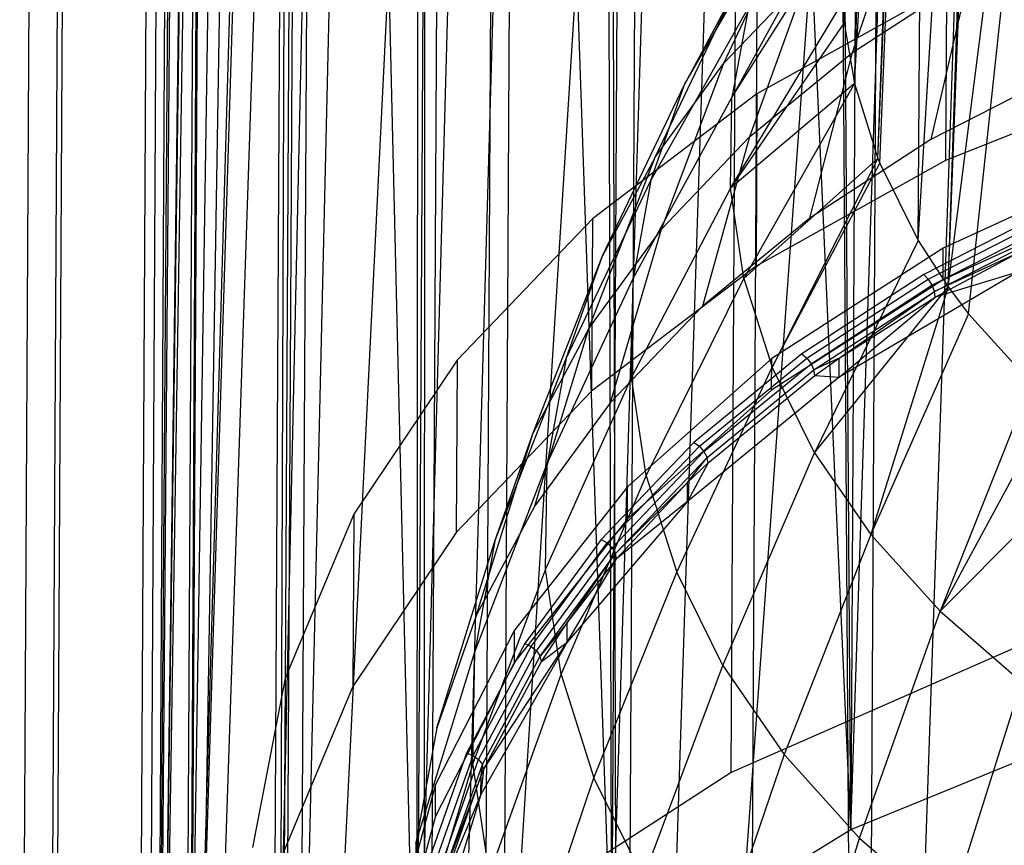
# Model space of a CAD drawing. Extents: x -3.54 to 3.54, y 0.19 to 5.65.
# Tile 4 of 62: x -2.92 to -2.49, y 1.16 to 1.52. Entities that reach past the tile are written whole.
import ezdxf

# ---------------------------------------------------------------- set-up
doc = ezdxf.new("R2010")
doc.units = 0
doc.header["$MEASUREMENT"] = 0
doc.layers.get('0').update_dxf_attribs({"color": 13, "linetype": 'CONTINUOUS'})

# ---------------------------------------------------------------- blocks, each defined once
blk = doc.blocks.new('EASY_RIGHT_PM_STL')
at = {"color": 0}
for p, q in [((-2.61287, 1.18745, 3.34732), (-2.60015, 3.55376, 5.71358)), ((-2.61287, 1.18745, 3.34732), (-2.60015, 3.55376, 5.71358)), ((-2.71988, 1.11824, 3.41711), (-2.70715, 3.48454, 5.78338)), ((-2.71988, 1.11824, 3.41711), (-2.70715, 3.48454, 5.78338)), ((-2.807, 1.03624, 3.49957), (-2.79428, 3.40254, 5.86584)), ((-2.807, 1.03624, 3.49957), (-2.79428, 3.40254, 5.86584)), ((-2.87127, 0.94427, 3.59189), (-2.85855, 3.31057, 5.95816)), ((-2.87127, 0.94427, 3.59189), (-2.85855, 3.31057, 5.95816)), ((-2.9105, 0.84544, 3.69093), (-2.89778, 3.21175, 6.0572)), ((-2.9105, 0.84544, 3.69093), (-2.89778, 3.21175, 6.0572)), ((-2.92336, 0.74314, 3.79331), (-2.91064, 3.10944, 6.15958)), ((-2.92336, 0.74314, 3.79331), (-2.91064, 3.10944, 6.15958)), ((-2.9094, 0.64083, 3.89554), (-2.89668, 3.00713, 6.26181)), ((-2.9094, 0.64083, 3.89554), (-2.89668, 3.00713, 6.26181)), ((-2.86911, 0.54201, 3.99415), (-2.85639, 2.90831, 6.36042)), ((-2.86911, 0.54201, 3.99415), (-2.85639, 2.90831, 6.36042)), ((-2.80385, 0.45003, 4.08578), (-2.79112, 2.81633, 6.45204)), ((-2.80385, 0.45003, 4.08578), (-2.79112, 2.81633, 6.45204)), ((-2.71584, 0.36804, 4.1673), (-2.70312, 2.73434, 6.53356)), ((-2.71584, 0.36804, 4.1673), (-2.70312, 2.73434, 6.53356)), ((-2.60809, 0.29882, 4.23594), (-2.59537, 2.66512, 6.60221)), ((-2.60809, 0.29882, 4.23594), (-2.59537, 2.66512, 6.60221)), ((-2.5607, 1.16266, 3.37183), (-2.51429, 2.56816, 4.74039)), ((-2.5607, 1.16266, 3.37183), (-2.51429, 2.56816, 4.74039)), ((-2.55324, 2.5498, 4.75895), (-2.5607, 1.16266, 3.37183)), ((-2.55324, 2.5498, 4.75895), (-2.5607, 1.16266, 3.37183)), ((-2.5607, 1.16266, 3.37183), (-2.56964, 2.54127, 4.76757)), ((-2.5607, 1.16266, 3.37183), (-2.56964, 2.54127, 4.76757)), ((-2.665, 1.09854, 3.43651), (-2.62124, 2.51088, 4.79824)), ((-2.665, 1.09854, 3.43651), (-2.62124, 2.51088, 4.79824)), ((-2.5607, 1.16266, 3.37183), (-2.62124, 2.51088, 4.79824)), ((-2.5607, 1.16266, 3.37183), (-2.62124, 2.51088, 4.79824)), ((-2.65754, 2.48568, 4.82364), (-2.665, 1.09854, 3.43651)), ((-2.65754, 2.48568, 4.82364), (-2.665, 1.09854, 3.43651)), ((-2.665, 1.09854, 3.43651), (-2.66862, 2.47725, 4.83213)), ((-2.665, 1.09854, 3.43651), (-2.66862, 2.47725, 4.83213)), ((-2.75018, 1.02158, 3.51393), (-2.71141, 2.44065, 4.86896)), ((-2.75018, 1.02158, 3.51393), (-2.71141, 2.44065, 4.86896)), ((-2.665, 1.09854, 3.43651), (-2.71141, 2.44065, 4.86896)), ((-2.665, 1.09854, 3.43651), (-2.71141, 2.44065, 4.86896)), ((-2.74272, 2.40872, 4.90106), (-2.75018, 1.02158, 3.51393)), ((-2.74272, 2.40872, 4.90106), (-2.75018, 1.02158, 3.51393)), ((-2.74921, 2.4014, 4.90841), (-2.75018, 1.02158, 3.51393)), ((-2.74921, 2.4014, 4.90841), (-2.75018, 1.02158, 3.51393)), ((-2.78173, 2.35984, 4.95014), (-2.81316, 0.93455, 3.6013)), ((-2.78173, 2.35984, 4.95014), (-2.81316, 0.93455, 3.6013)), ((-2.78173, 2.35984, 4.95014), (-2.75018, 1.02158, 3.51393)), ((-2.78173, 2.35984, 4.95014), (-2.75018, 1.02158, 3.51393)), ((-2.80571, 2.32169, 4.98842), (-2.85167, 0.8406, 3.69545)), ((-2.80571, 2.32169, 4.98842), (-2.85167, 0.8406, 3.69545)), ((-2.80571, 2.32169, 4.98842), (-2.81316, 0.93455, 3.6013)), ((-2.80571, 2.32169, 4.98842), (-2.81316, 0.93455, 3.6013)), ((-2.80867, 2.31633, 4.99381), (-2.85167, 0.8406, 3.69545)), ((-2.80867, 2.31633, 4.99381), (-2.85167, 0.8406, 3.69545)), ((-2.8298, 2.27122, 5.03903), (-2.85167, 0.8406, 3.69545)), ((-2.8298, 2.27122, 5.03903), (-2.85167, 0.8406, 3.69545)), ((-2.84421, 2.22775, 5.08258), (-2.86431, 0.74314, 3.79299)), ((-2.84421, 2.22775, 5.08258), (-2.86431, 0.74314, 3.79299)), ((-2.84421, 2.22775, 5.08258), (-2.85167, 0.8406, 3.69545)), ((-2.84421, 2.22775, 5.08258), (-2.85167, 0.8406, 3.69545)), ((-2.84496, 2.22492, 5.08542), (-2.86431, 0.74314, 3.79299)), ((-2.84496, 2.22492, 5.08542), (-2.86431, 0.74314, 3.79299)), ((-2.86431, 0.74314, 3.79299), (-2.854, 2.1778, 5.13258)), ((-2.86431, 0.74314, 3.79299), (-2.854, 2.1778, 5.13258)), ((-2.85685, 2.13028, 5.18012), (-2.86431, 0.74314, 3.79299)), ((-2.85685, 2.13028, 5.18012), (-2.86431, 0.74314, 3.79299)), ((-2.85349, 2.08276, 5.22762), (-2.86431, 0.74314, 3.79299)), ((-2.85349, 2.08276, 5.22762), (-2.86431, 0.74314, 3.79299)), ((-2.56353, 1.51455, 4.60678), (-2.54106, 2.04449, 5.13461)), ((-2.56353, 1.51455, 4.60678), (-2.54106, 2.04449, 5.13461)), ((-2.55904, 1.48802, 4.6333), (-2.54106, 2.04449, 5.13461)), ((-2.55904, 1.48802, 4.6333), (-2.54106, 2.04449, 5.13461)), ((-2.86431, 0.74314, 3.79299), (-2.84394, 2.03565, 5.27468)), ((-2.86431, 0.74314, 3.79299), (-2.84394, 2.03565, 5.27468)), ((-2.85062, 0.64567, 3.89039), (-2.84394, 2.03565, 5.27468)), ((-2.85062, 0.64567, 3.89039), (-2.84394, 2.03565, 5.27468)), ((-2.84316, 2.03281, 5.27751), (-2.85062, 0.64567, 3.89039)), ((-2.84316, 2.03281, 5.27751), (-2.85062, 0.64567, 3.89039)), ((-2.55904, 1.48802, 4.6333), (-2.52908, 1.99339, 5.18565)), ((-2.55904, 1.48802, 4.6333), (-2.52908, 1.99339, 5.18565)), ((-2.54885, 1.45539, 4.66587), (-2.52908, 1.99339, 5.18565)), ((-2.54885, 1.45539, 4.66587), (-2.52908, 1.99339, 5.18565)), ((-2.85062, 0.64567, 3.89039), (-2.82829, 1.98934, 5.32091)), ((-2.85062, 0.64567, 3.89039), (-2.82829, 1.98934, 5.32091)), ((-2.54885, 1.45539, 4.66587), (-2.52704, 1.98802, 5.19101)), ((-2.54885, 1.45539, 4.66587), (-2.52704, 1.98802, 5.19101)), ((-2.54799, 1.45324, 4.66801), (-2.52704, 1.98802, 5.19101)), ((-2.54799, 1.45324, 4.66801), (-2.52704, 1.98802, 5.19101)), ((-2.53132, 1.4196, 4.70157), (-2.52704, 1.98802, 5.19101)), ((-2.53132, 1.4196, 4.70157), (-2.52704, 1.98802, 5.19101)), ((-2.85062, 0.64567, 3.89039), (-2.80667, 1.94423, 5.36589)), ((-2.85062, 0.64567, 3.89039), (-2.80667, 1.94423, 5.36589)), ((-2.81111, 0.55172, 3.98412), (-2.80667, 1.94423, 5.36589)), ((-2.81111, 0.55172, 3.98412), (-2.80667, 1.94423, 5.36589)), ((-2.80365, 1.93887, 5.37125), (-2.81111, 0.55172, 3.98412)), ((-2.80365, 1.93887, 5.37125), (-2.81111, 0.55172, 3.98412)), ((-2.53132, 1.4196, 4.70157), (-2.50006, 1.93784, 5.24104)), ((-2.53132, 1.4196, 4.70157), (-2.50006, 1.93784, 5.24104)), ((-2.51813, 1.39934, 4.72175), (-2.50006, 1.93784, 5.24104)), ((-2.51813, 1.39934, 4.72175), (-2.50006, 1.93784, 5.24104)), ((-2.51813, 1.39934, 4.72175), (-2.49772, 1.93452, 5.24435)), ((-2.51813, 1.39934, 4.72175), (-2.49772, 1.93452, 5.24435)), ((-2.81111, 0.55172, 3.98412), (-2.77926, 1.90072, 5.40927)), ((-2.81111, 0.55172, 3.98412), (-2.77926, 1.90072, 5.40927)), ((-2.51813, 1.39934, 4.72175), (-2.45584, 1.88752, 5.29113)), ((-2.51813, 1.39934, 4.72175), (-2.45584, 1.88752, 5.29113)), ((-2.50924, 1.38753, 4.73352), (-2.45584, 1.88752, 5.29113)), ((-2.50924, 1.38753, 4.73352), (-2.45584, 1.88752, 5.29113)), ((-2.81111, 0.55172, 3.98412), (-2.7463, 1.85916, 5.45065)), ((-2.81111, 0.55172, 3.98412), (-2.7463, 1.85916, 5.45065)), ((-2.74719, 0.4647, 4.07081), (-2.7463, 1.85916, 5.45065)), ((-2.74719, 0.4647, 4.07081), (-2.7463, 1.85916, 5.45065)), ((-2.73973, 1.85184, 5.45793), (-2.74719, 0.4647, 4.07081)), ((-2.73973, 1.85184, 5.45793), (-2.74719, 0.4647, 4.07081)), ((-2.74719, 0.4647, 4.07081), (-2.70807, 1.81991, 5.48969)), ((-2.74719, 0.4647, 4.07081), (-2.70807, 1.81991, 5.48969)), ((-2.74719, 0.4647, 4.07081), (-2.66489, 1.78332, 5.52605)), ((-2.74719, 0.4647, 4.07081), (-2.66489, 1.78332, 5.52605)), ((-2.66118, 0.38773, 4.14731), (-2.66489, 1.78332, 5.52605)), ((-2.66118, 0.38773, 4.14731), (-2.66489, 1.78332, 5.52605)), ((-2.65372, 1.77488, 5.53443), (-2.66118, 0.38773, 4.14731)), ((-2.65372, 1.77488, 5.53443), (-2.66118, 0.38773, 4.14731)), ((-2.66118, 0.38773, 4.14731), (-2.61714, 1.74968, 5.55944)), ((-2.66118, 0.38773, 4.14731), (-2.61714, 1.74968, 5.55944)), ((-2.66118, 0.38773, 4.14731), (-2.56522, 1.71929, 5.58955)), ((-2.66118, 0.38773, 4.14731), (-2.56522, 1.71929, 5.58955)), ((-2.55619, 0.32361, 4.21086), (-2.56522, 1.71929, 5.58955)), ((-2.55619, 0.32361, 4.21086), (-2.56522, 1.71929, 5.58955)), ((-2.54873, 1.71076, 5.59799), (-2.55619, 0.32361, 4.21086)), ((-2.54873, 1.71076, 5.59799), (-2.55619, 0.32361, 4.21086)), ((-2.55619, 0.32361, 4.21086), (-2.50958, 1.6924, 5.61613)), ((-2.55619, 0.32361, 4.21086), (-2.50958, 1.6924, 5.61613)), ((-2.56162, 1.57456, 4.54676), (-2.61252, 1.48197, 4.48042)), ((-2.56162, 1.57456, 4.54676), (-2.61252, 1.48197, 4.48042)), ((-2.55988, 1.50163, 3.96525), (-2.53694, 1.57002, 4.06435)), ((-2.55988, 1.50163, 3.96525), (-2.53694, 1.57002, 4.06435)), ((-2.616, 1.49693, 4.13787), (-2.58365, 1.56607, 4.23376)), ((-2.616, 1.49693, 4.13787), (-2.58365, 1.56607, 4.23376)), ((-2.63317, 1.48755, 4.31255), (-2.59183, 1.55961, 4.40267)), ((-2.63317, 1.48755, 4.31255), (-2.59183, 1.55961, 4.40267)), ((-2.61252, 1.48197, 4.48042), (-2.56372, 1.55905, 4.56228)), ((-2.61252, 1.48197, 4.48042), (-2.56372, 1.55905, 4.56228)), ((-2.616, 1.49693, 4.13787), (-2.57949, 1.53511, 4.09949)), ((-2.616, 1.49693, 4.13787), (-2.57949, 1.53511, 4.09949)), ((-2.57949, 1.53511, 4.09949), (-2.6048, 1.46477, 4.00235)), ((-2.57949, 1.53511, 4.09949), (-2.6048, 1.46477, 4.00235)), ((-2.55988, 1.50163, 3.96525), (-2.5092, 1.53452, 3.93208)), ((-2.55988, 1.50163, 3.96525), (-2.5092, 1.53452, 3.93208)), ((-2.5092, 1.53452, 3.93208), (-2.52572, 1.46363, 3.83346)), ((-2.5092, 1.53452, 3.93208), (-2.52572, 1.46363, 3.83346)), ((-2.64598, 1.45599, 4.17896), (-2.61165, 1.52784, 4.27215)), ((-2.64598, 1.45599, 4.17896), (-2.61165, 1.52784, 4.27215)), ((-2.61165, 1.52784, 4.27215), (-2.63317, 1.48755, 4.31255)), ((-2.61165, 1.52784, 4.27215), (-2.63317, 1.48755, 4.31255)), ((-2.51889, 1.52959, 3.76746), (-2.6016, 1.48353, 3.81397)), ((-2.51889, 1.52959, 3.76746), (-2.6016, 1.48353, 3.81397)), ((-2.51889, 1.52959, 3.76746), (-2.51929, 1.45443, 3.6923)), ((-2.51889, 1.52959, 3.76746), (-2.51929, 1.45443, 3.6923)), ((-2.64792, 1.44574, 4.35443), (-2.60537, 1.52123, 4.44113)), ((-2.64792, 1.44574, 4.35443), (-2.60537, 1.52123, 4.44113)), ((-2.61317, 1.44238, 4.52002), (-2.5643, 1.52345, 4.59789)), ((-2.61317, 1.44238, 4.52002), (-2.5643, 1.52345, 4.59789)), ((-2.60537, 1.52123, 4.44113), (-2.61252, 1.48197, 4.48042)), ((-2.60537, 1.52123, 4.44113), (-2.61252, 1.48197, 4.48042)), ((-2.5643, 1.52345, 4.59789), (-2.56353, 1.51455, 4.60678)), ((-2.5643, 1.52345, 4.59789), (-2.56353, 1.51455, 4.60678)), ((-2.56353, 1.51455, 4.60678), (-2.61317, 1.44238, 4.52002)), ((-2.56353, 1.51455, 4.60678), (-2.61317, 1.44238, 4.52002)), ((-2.56353, 1.51455, 4.60678), (-2.55904, 1.48802, 4.6333)), ((-2.56353, 1.51455, 4.60678), (-2.55904, 1.48802, 4.6333)), ((-2.6048, 1.46477, 4.00235), (-2.55988, 1.50163, 3.96525)), ((-2.6048, 1.46477, 4.00235), (-2.55988, 1.50163, 3.96525)), ((-2.57857, 1.42932, 3.86805), (-2.55988, 1.50163, 3.96525)), ((-2.57857, 1.42932, 3.86805), (-2.55988, 1.50163, 3.96525)), ((-2.64598, 1.45599, 4.17896), (-2.616, 1.49693, 4.13787)), ((-2.64598, 1.45599, 4.17896), (-2.616, 1.49693, 4.13787)), ((-2.64334, 1.42447, 4.04286), (-2.616, 1.49693, 4.13787)), ((-2.64334, 1.42447, 4.04286), (-2.616, 1.49693, 4.13787)), ((-2.46757, 1.49335, 3.80343), (-2.52572, 1.46363, 3.83346)), ((-2.46757, 1.49335, 3.80343), (-2.52572, 1.46363, 3.83346)), ((-2.66903, 1.41285, 4.22223), (-2.63317, 1.48755, 4.31255)), ((-2.66903, 1.41285, 4.22223), (-2.63317, 1.48755, 4.31255)), ((-2.64792, 1.44574, 4.35443), (-2.63317, 1.48755, 4.31255)), ((-2.64792, 1.44574, 4.35443), (-2.63317, 1.48755, 4.31255)), ((-2.55904, 1.48802, 4.6333), (-2.61317, 1.44238, 4.52002)), ((-2.55904, 1.48802, 4.6333), (-2.61317, 1.44238, 4.52002)), ((-2.55904, 1.48802, 4.6333), (-2.60731, 1.40298, 4.55939)), ((-2.55904, 1.48802, 4.6333), (-2.60731, 1.40298, 4.55939)), ((-2.55904, 1.48802, 4.6333), (-2.54885, 1.45539, 4.66587)), ((-2.55904, 1.48802, 4.6333), (-2.54885, 1.45539, 4.66587)), ((-2.42756, 1.491, 3.65523), (-2.51929, 1.45443, 3.6923)), ((-2.42756, 1.491, 3.65523), (-2.51929, 1.45443, 3.6923)), ((-2.6016, 1.48353, 3.81397), (-2.67335, 1.42905, 3.86884)), ((-2.6016, 1.48353, 3.81397), (-2.67335, 1.42905, 3.86884)), ((-2.6016, 1.48353, 3.81397), (-2.602, 1.40836, 3.73881)), ((-2.6016, 1.48353, 3.81397), (-2.602, 1.40836, 3.73881)), ((-2.6557, 1.403, 4.39722), (-2.61252, 1.48197, 4.48042)), ((-2.6557, 1.403, 4.39722), (-2.61252, 1.48197, 4.48042)), ((-2.61317, 1.44238, 4.52002), (-2.61252, 1.48197, 4.48042)), ((-2.61317, 1.44238, 4.52002), (-2.61252, 1.48197, 4.48042)), ((-2.64334, 1.42447, 4.04286), (-2.6048, 1.46477, 4.00235)), ((-2.64334, 1.42447, 4.04286), (-2.6048, 1.46477, 4.00235)), ((-2.6048, 1.46477, 4.00235), (-2.62541, 1.3909, 3.90673)), ((-2.6048, 1.46477, 4.00235), (-2.62541, 1.3909, 3.90673)), ((-2.52572, 1.46363, 3.83346), (-2.57857, 1.42932, 3.86805)), ((-2.52572, 1.46363, 3.83346), (-2.57857, 1.42932, 3.86805)), ((-2.67499, 1.38125, 4.08625), (-2.64598, 1.45599, 4.17896)), ((-2.67499, 1.38125, 4.08625), (-2.64598, 1.45599, 4.17896)), ((-2.64598, 1.45599, 4.17896), (-2.66903, 1.41285, 4.22223)), ((-2.64598, 1.45599, 4.17896), (-2.66903, 1.41285, 4.22223)), ((-2.60731, 1.40298, 4.55939), (-2.54885, 1.45539, 4.66587)), ((-2.60731, 1.40298, 4.55939), (-2.54885, 1.45539, 4.66587)), ((-2.51929, 1.45443, 3.6923), (-2.602, 1.40836, 3.73881)), ((-2.51929, 1.45443, 3.6923), (-2.602, 1.40836, 3.73881)), ((-2.54885, 1.45539, 4.66587), (-2.59503, 1.36432, 4.59799)), ((-2.54885, 1.45539, 4.66587), (-2.59503, 1.36432, 4.59799)), ((-2.59503, 1.36432, 4.59799), (-2.54799, 1.45324, 4.66801)), ((-2.59503, 1.36432, 4.59799), (-2.54799, 1.45324, 4.66801)), ((-2.54885, 1.45539, 4.66587), (-2.54799, 1.45324, 4.66801)), ((-2.54885, 1.45539, 4.66587), (-2.54799, 1.45324, 4.66801)), ((-2.54799, 1.45324, 4.66801), (-2.53132, 1.4196, 4.70157)), ((-2.54799, 1.45324, 4.66801), (-2.53132, 1.4196, 4.70157)), ((-2.43546, 1.45529, 3.71883), (-2.52031, 1.41628, 3.75829)), ((-2.43546, 1.45529, 3.71883), (-2.52031, 1.41628, 3.75829)), ((-2.68482, 1.36809, 4.26707), (-2.64792, 1.44574, 4.35443)), ((-2.68482, 1.36809, 4.26707), (-2.64792, 1.44574, 4.35443)), ((-2.64792, 1.44574, 4.35443), (-2.6557, 1.403, 4.39722)), ((-2.64792, 1.44574, 4.35443), (-2.6557, 1.403, 4.39722)), ((-2.61317, 1.44238, 4.52002), (-2.65641, 1.35988, 4.44035)), ((-2.61317, 1.44238, 4.52002), (-2.65641, 1.35988, 4.44035)), ((-2.60731, 1.40298, 4.55939), (-2.61317, 1.44238, 4.52002)), ((-2.60731, 1.40298, 4.55939), (-2.61317, 1.44238, 4.52002)), ((-2.43554, 1.44137, 3.70491), (-2.52038, 1.40236, 3.74437)), ((-2.43554, 1.44137, 3.70491), (-2.52038, 1.40236, 3.74437)), ((-2.47021, 1.43466, 3.73964), (-2.52876, 1.40474, 3.76988)), ((-2.47021, 1.43466, 3.73964), (-2.52876, 1.40474, 3.76988)), ((-2.52686, 1.40266, 3.7711), (-2.46859, 1.43244, 3.741)), ((-2.52686, 1.40266, 3.7711), (-2.46859, 1.43244, 3.741)), ((-2.67335, 1.42905, 3.86884), (-2.73245, 1.36743, 3.93078)), ((-2.67335, 1.42905, 3.86884), (-2.73245, 1.36743, 3.93078)), ((-2.67335, 1.42905, 3.86884), (-2.67375, 1.35388, 3.79368)), ((-2.67335, 1.42905, 3.86884), (-2.67375, 1.35388, 3.79368)), ((-2.57857, 1.42932, 3.86805), (-2.62541, 1.3909, 3.90673)), ((-2.57857, 1.42932, 3.86805), (-2.62541, 1.3909, 3.90673)), ((-2.52524, 1.40005, 3.77129), (-2.46721, 1.42971, 3.74131)), ((-2.52524, 1.40005, 3.77129), (-2.46721, 1.42971, 3.74131)), ((-2.52417, 1.39731, 3.77041), (-2.4663, 1.42689, 3.74052)), ((-2.52417, 1.39731, 3.77041), (-2.4663, 1.42689, 3.74052)), ((-2.67499, 1.38125, 4.08625), (-2.64334, 1.42447, 4.04286)), ((-2.67499, 1.38125, 4.08625), (-2.64334, 1.42447, 4.04286)), ((-2.6656, 1.34886, 3.94898), (-2.64334, 1.42447, 4.04286)), ((-2.6656, 1.34886, 3.94898), (-2.64334, 1.42447, 4.04286)), ((-2.53132, 1.4196, 4.70157), (-2.57649, 1.3269, 4.6353)), ((-2.53132, 1.4196, 4.70157), (-2.57649, 1.3269, 4.6353)), ((-2.53132, 1.4196, 4.70157), (-2.51813, 1.39934, 4.72175)), ((-2.53132, 1.4196, 4.70157), (-2.51813, 1.39934, 4.72175)), ((-2.52031, 1.41628, 3.75829), (-2.59515, 1.36814, 3.80684)), ((-2.52031, 1.41628, 3.75829), (-2.59515, 1.36814, 3.80684)), ((-2.48785, 1.41407, 3.74919), (-2.52417, 1.39731, 3.77041)), ((-2.48785, 1.41407, 3.74919), (-2.52417, 1.39731, 3.77041)), ((-2.5238, 1.39485, 3.76861), (-2.48785, 1.41407, 3.74919)), ((-2.5238, 1.39485, 3.76861), (-2.48785, 1.41407, 3.74919)), ((-2.52038, 1.40236, 3.74437), (-2.52031, 1.41628, 3.75829)), ((-2.52038, 1.40236, 3.74437), (-2.52031, 1.41628, 3.75829)), ((-2.69932, 1.33571, 4.13192), (-2.66903, 1.41285, 4.22223)), ((-2.69932, 1.33571, 4.13192), (-2.66903, 1.41285, 4.22223)), ((-2.68482, 1.36809, 4.26707), (-2.66903, 1.41285, 4.22223)), ((-2.68482, 1.36809, 4.26707), (-2.66903, 1.41285, 4.22223)), ((-2.602, 1.40836, 3.73881), (-2.67375, 1.35388, 3.79368)), ((-2.602, 1.40836, 3.73881), (-2.67375, 1.35388, 3.79368)), ((-2.4879, 1.40572, 3.74084), (-2.5658, 1.35993, 3.78705)), ((-2.4879, 1.40572, 3.74084), (-2.5658, 1.35993, 3.78705)), ((-2.4879, 1.40572, 3.74084), (-2.5238, 1.39485, 3.76861)), ((-2.4879, 1.40572, 3.74084), (-2.5238, 1.39485, 3.76861)), ((-2.69315, 1.32232, 4.31289), (-2.6557, 1.403, 4.39722)), ((-2.69315, 1.32232, 4.31289), (-2.6557, 1.403, 4.39722)), ((-2.65641, 1.35988, 4.44035), (-2.6557, 1.403, 4.39722)), ((-2.65641, 1.35988, 4.44035), (-2.6557, 1.403, 4.39722)), ((-2.65003, 1.31698, 4.48321), (-2.60731, 1.40298, 4.55939)), ((-2.65003, 1.31698, 4.48321), (-2.60731, 1.40298, 4.55939)), ((-2.60731, 1.40298, 4.55939), (-2.59503, 1.36432, 4.59799)), ((-2.60731, 1.40298, 4.55939), (-2.59503, 1.36432, 4.59799)), ((-2.52038, 1.40236, 3.74437), (-2.59523, 1.35422, 3.79292)), ((-2.52038, 1.40236, 3.74437), (-2.59523, 1.35422, 3.79292)), ((-2.52876, 1.40474, 3.76988), (-2.58198, 1.37019, 3.80471)), ((-2.52876, 1.40474, 3.76988), (-2.58198, 1.37019, 3.80471)), ((-2.57982, 1.36828, 3.80576), (-2.52686, 1.40266, 3.7711)), ((-2.57982, 1.36828, 3.80576), (-2.52686, 1.40266, 3.7711)), ((-2.52876, 1.40474, 3.76988), (-2.52686, 1.40266, 3.7711)), ((-2.52876, 1.40474, 3.76988), (-2.52686, 1.40266, 3.7711)), ((-2.52686, 1.40266, 3.7711), (-2.52524, 1.40005, 3.77129)), ((-2.52686, 1.40266, 3.7711), (-2.52524, 1.40005, 3.77129)), ((-2.57799, 1.36582, 3.8058), (-2.52524, 1.40005, 3.77129)), ((-2.57799, 1.36582, 3.8058), (-2.52524, 1.40005, 3.77129)), ((-2.57677, 1.36317, 3.80483), (-2.52417, 1.39731, 3.77041)), ((-2.57677, 1.36317, 3.80483), (-2.52417, 1.39731, 3.77041)), ((-2.57649, 1.3269, 4.6353), (-2.51813, 1.39934, 4.72175)), ((-2.57649, 1.3269, 4.6353), (-2.51813, 1.39934, 4.72175)), ((-2.56576, 1.36828, 3.7954), (-2.52417, 1.39731, 3.77041)), ((-2.56576, 1.36828, 3.7954), (-2.52417, 1.39731, 3.77041)), ((-2.51813, 1.39934, 4.72175), (-2.55194, 1.29125, 4.67083)), ((-2.51813, 1.39934, 4.72175), (-2.55194, 1.29125, 4.67083)), ((-2.52524, 1.40005, 3.77129), (-2.52417, 1.39731, 3.77041)), ((-2.52524, 1.40005, 3.77129), (-2.52417, 1.39731, 3.77041)), ((-2.5238, 1.39485, 3.76861), (-2.52417, 1.39731, 3.77041)), ((-2.5238, 1.39485, 3.76861), (-2.52417, 1.39731, 3.77041)), ((-2.51813, 1.39934, 4.72175), (-2.50924, 1.38753, 4.73352)), ((-2.51813, 1.39934, 4.72175), (-2.50924, 1.38753, 4.73352)), ((-2.5658, 1.35993, 3.78705), (-2.5238, 1.39485, 3.76861)), ((-2.5658, 1.35993, 3.78705), (-2.5238, 1.39485, 3.76861)), ((-2.56576, 1.36828, 3.7954), (-2.5238, 1.39485, 3.76861)), ((-2.56576, 1.36828, 3.7954), (-2.5238, 1.39485, 3.76861)), ((-2.62541, 1.3909, 3.90673), (-2.6656, 1.34886, 3.94898)), ((-2.62541, 1.3909, 3.90673), (-2.6656, 1.34886, 3.94898)), ((-2.50924, 1.38753, 4.73352), (-2.55194, 1.29125, 4.67083)), ((-2.50924, 1.38753, 4.73352), (-2.55194, 1.29125, 4.67083)), ((-2.50924, 1.38753, 4.73352), (-2.48205, 1.35748, 4.76342)), ((-2.50924, 1.38753, 4.73352), (-2.48205, 1.35748, 4.76342)), ((-2.67499, 1.38125, 4.08625), (-2.69932, 1.33571, 4.13192)), ((-2.67499, 1.38125, 4.08625), (-2.69932, 1.33571, 4.13192)), ((-2.6986, 1.3038, 3.99422), (-2.67499, 1.38125, 4.08625)), ((-2.6986, 1.3038, 3.99422), (-2.67499, 1.38125, 4.08625)), ((-2.73245, 1.36743, 3.93078), (-2.77753, 1.30012, 3.99833)), ((-2.73245, 1.36743, 3.93078), (-2.77753, 1.30012, 3.99833)), ((-2.73245, 1.36743, 3.93078), (-2.73285, 1.29226, 3.85561)), ((-2.73245, 1.36743, 3.93078), (-2.73285, 1.29226, 3.85561)), ((-2.71599, 1.28846, 4.17926), (-2.68482, 1.36809, 4.26707)), ((-2.71599, 1.28846, 4.17926), (-2.68482, 1.36809, 4.26707)), ((-2.68482, 1.36809, 4.26707), (-2.69315, 1.32232, 4.31289)), ((-2.68482, 1.36809, 4.26707), (-2.69315, 1.32232, 4.31289)), ((-2.59515, 1.36814, 3.80684), (-2.65806, 1.3121, 3.86322)), ((-2.59515, 1.36814, 3.80684), (-2.65806, 1.3121, 3.86322)), ((-2.58198, 1.37019, 3.80471), (-2.62914, 1.3315, 3.84366)), ((-2.58198, 1.37019, 3.80471), (-2.62914, 1.3315, 3.84366)), ((-2.62675, 1.32978, 3.84452), (-2.57982, 1.36828, 3.80576)), ((-2.62675, 1.32978, 3.84452), (-2.57982, 1.36828, 3.80576)), ((-2.59523, 1.35422, 3.79292), (-2.59515, 1.36814, 3.80684)), ((-2.59523, 1.35422, 3.79292), (-2.59515, 1.36814, 3.80684)), ((-2.58198, 1.37019, 3.80471), (-2.57982, 1.36828, 3.80576)), ((-2.58198, 1.37019, 3.80471), (-2.57982, 1.36828, 3.80576)), ((-2.57982, 1.36828, 3.80576), (-2.57799, 1.36582, 3.8058)), ((-2.57982, 1.36828, 3.80576), (-2.57799, 1.36582, 3.8058)), ((-2.56576, 1.36828, 3.7954), (-2.57677, 1.36317, 3.80483)), ((-2.56576, 1.36828, 3.7954), (-2.57677, 1.36317, 3.80483)), ((-2.57635, 1.36074, 3.803), (-2.56576, 1.36828, 3.7954)), ((-2.57635, 1.36074, 3.803), (-2.56576, 1.36828, 3.7954)), ((-2.5658, 1.35993, 3.78705), (-2.56576, 1.36828, 3.7954)), ((-2.5658, 1.35993, 3.78705), (-2.56576, 1.36828, 3.7954)), ((-2.63665, 1.27487, 4.52525), (-2.59503, 1.36432, 4.59799)), ((-2.63665, 1.27487, 4.52525), (-2.59503, 1.36432, 4.59799)), ((-2.62473, 1.32747, 3.8444), (-2.57799, 1.36582, 3.8058)), ((-2.62473, 1.32747, 3.8444), (-2.57799, 1.36582, 3.8058)), ((-2.62338, 1.32493, 3.84333), (-2.57677, 1.36317, 3.80483)), ((-2.62338, 1.32493, 3.84333), (-2.57677, 1.36317, 3.80483)), ((-2.57649, 1.3269, 4.6353), (-2.59503, 1.36432, 4.59799)), ((-2.57649, 1.3269, 4.6353), (-2.59503, 1.36432, 4.59799)), ((-2.57799, 1.36582, 3.8058), (-2.57677, 1.36317, 3.80483)), ((-2.57799, 1.36582, 3.8058), (-2.57677, 1.36317, 3.80483)), ((-2.57635, 1.36074, 3.803), (-2.57677, 1.36317, 3.80483)), ((-2.57635, 1.36074, 3.803), (-2.57677, 1.36317, 3.80483)), ((-2.65641, 1.35988, 4.44035), (-2.69391, 1.27615, 4.35906)), ((-2.65641, 1.35988, 4.44035), (-2.69391, 1.27615, 4.35906)), ((-2.65003, 1.31698, 4.48321), (-2.65641, 1.35988, 4.44035)), ((-2.65003, 1.31698, 4.48321), (-2.65641, 1.35988, 4.44035)), ((-2.5658, 1.35993, 3.78705), (-2.63194, 1.30567, 3.84167)), ((-2.5658, 1.35993, 3.78705), (-2.63194, 1.30567, 3.84167)), ((-2.62291, 1.32254, 3.84145), (-2.57635, 1.36074, 3.803)), ((-2.62291, 1.32254, 3.84145), (-2.57635, 1.36074, 3.803)), ((-2.57635, 1.36074, 3.803), (-2.5658, 1.35993, 3.78705)), ((-2.57635, 1.36074, 3.803), (-2.5658, 1.35993, 3.78705)), ((-2.67375, 1.35388, 3.79368), (-2.73285, 1.29226, 3.85561)), ((-2.67375, 1.35388, 3.79368), (-2.73285, 1.29226, 3.85561)), ((-2.59523, 1.35422, 3.79292), (-2.65814, 1.29818, 3.8493)), ((-2.59523, 1.35422, 3.79292), (-2.65814, 1.29818, 3.8493)), ((-2.48205, 1.35748, 4.76342), (-2.52171, 1.25783, 4.70408)), ((-2.48205, 1.35748, 4.76342), (-2.52171, 1.25783, 4.70408)), ((-2.6656, 1.34886, 3.94898), (-2.6986, 1.3038, 3.99422)), ((-2.6656, 1.34886, 3.94898), (-2.6986, 1.3038, 3.99422)), ((-2.47257, 1.34857, 4.77228), (-2.52171, 1.25783, 4.70408)), ((-2.47257, 1.34857, 4.77228), (-2.52171, 1.25783, 4.70408)), ((-2.72396, 1.25631, 4.04185), (-2.69932, 1.33571, 4.13192)), ((-2.72396, 1.25631, 4.04185), (-2.69932, 1.33571, 4.13192)), ((-2.71599, 1.28846, 4.17926), (-2.69932, 1.33571, 4.13192)), ((-2.71599, 1.28846, 4.17926), (-2.69932, 1.33571, 4.13192)), ((-2.62914, 1.3315, 3.84366), (-2.66962, 1.28918, 3.8862)), ((-2.62914, 1.3315, 3.84366), (-2.66962, 1.28918, 3.8862)), ((-2.66703, 1.28766, 3.88686), (-2.62675, 1.32978, 3.84452)), ((-2.66703, 1.28766, 3.88686), (-2.62675, 1.32978, 3.84452)), ((-2.62914, 1.3315, 3.84366), (-2.62675, 1.32978, 3.84452)), ((-2.62914, 1.3315, 3.84366), (-2.62675, 1.32978, 3.84452)), ((-2.62675, 1.32978, 3.84452), (-2.62473, 1.32747, 3.8444)), ((-2.62675, 1.32978, 3.84452), (-2.62473, 1.32747, 3.8444)), ((-2.52171, 1.25783, 4.70408), (-2.45013, 1.32985, 4.79088)), ((-2.52171, 1.25783, 4.70408), (-2.45013, 1.32985, 4.79088)), ((-2.66484, 1.28552, 3.88656), (-2.62473, 1.32747, 3.8444)), ((-2.66484, 1.28552, 3.88656), (-2.62473, 1.32747, 3.8444)), ((-2.66338, 1.2831, 3.88537), (-2.62338, 1.32493, 3.84333)), ((-2.66338, 1.2831, 3.88537), (-2.62338, 1.32493, 3.84333)), ((-2.6319, 1.31402, 3.85002), (-2.62338, 1.32493, 3.84333)), ((-2.6319, 1.31402, 3.85002), (-2.62338, 1.32493, 3.84333)), ((-2.62473, 1.32747, 3.8444), (-2.62338, 1.32493, 3.84333)), ((-2.62473, 1.32747, 3.8444), (-2.62338, 1.32493, 3.84333)), ((-2.62291, 1.32254, 3.84145), (-2.62338, 1.32493, 3.84333)), ((-2.62291, 1.32254, 3.84145), (-2.62338, 1.32493, 3.84333)), ((-2.61646, 1.23413, 4.56589), (-2.57649, 1.3269, 4.6353)), ((-2.61646, 1.23413, 4.56589), (-2.57649, 1.3269, 4.6353)), ((-2.57649, 1.3269, 4.6353), (-2.55194, 1.29125, 4.67083)), ((-2.57649, 1.3269, 4.6353), (-2.55194, 1.29125, 4.67083)), ((-2.72479, 1.24014, 4.22763), (-2.69315, 1.32232, 4.31289)), ((-2.72479, 1.24014, 4.22763), (-2.69315, 1.32232, 4.31289)), ((-2.69391, 1.27615, 4.35906), (-2.69315, 1.32232, 4.31289)), ((-2.69391, 1.27615, 4.35906), (-2.69315, 1.32232, 4.31289)), ((-2.62291, 1.32254, 3.84145), (-2.63194, 1.30567, 3.84167)), ((-2.62291, 1.32254, 3.84145), (-2.63194, 1.30567, 3.84167)), ((-2.6319, 1.31402, 3.85002), (-2.62291, 1.32254, 3.84145)), ((-2.6319, 1.31402, 3.85002), (-2.62291, 1.32254, 3.84145)), ((-2.68708, 1.23021, 4.40496), (-2.65003, 1.31698, 4.48321)), ((-2.68708, 1.23021, 4.40496), (-2.65003, 1.31698, 4.48321)), ((-2.65003, 1.31698, 4.48321), (-2.63665, 1.27487, 4.52525)), ((-2.65003, 1.31698, 4.48321), (-2.63665, 1.27487, 4.52525)), ((-2.65806, 1.3121, 3.86322), (-2.7074, 1.24961, 3.92597)), ((-2.65806, 1.3121, 3.86322), (-2.7074, 1.24961, 3.92597)), ((-2.6319, 1.31402, 3.85002), (-2.66338, 1.2831, 3.88537)), ((-2.6319, 1.31402, 3.85002), (-2.66338, 1.2831, 3.88537)), ((-2.66287, 1.28075, 3.88345), (-2.6319, 1.31402, 3.85002)), ((-2.66287, 1.28075, 3.88345), (-2.6319, 1.31402, 3.85002)), ((-2.65814, 1.29818, 3.8493), (-2.65806, 1.3121, 3.86322)), ((-2.65814, 1.29818, 3.8493), (-2.65806, 1.3121, 3.86322)), ((-2.63194, 1.30567, 3.84167), (-2.6319, 1.31402, 3.85002)), ((-2.63194, 1.30567, 3.84167), (-2.6319, 1.31402, 3.85002)), ((-2.6986, 1.3038, 3.99422), (-2.72396, 1.25631, 4.04185)), ((-2.6986, 1.3038, 3.99422), (-2.72396, 1.25631, 4.04185)), ((-2.63194, 1.30567, 3.84167), (-2.6845, 1.24442, 3.9032)), ((-2.63194, 1.30567, 3.84167), (-2.6845, 1.24442, 3.9032)), ((-2.63194, 1.30567, 3.84167), (-2.66287, 1.28075, 3.88345)), ((-2.63194, 1.30567, 3.84167), (-2.66287, 1.28075, 3.88345)), ((-2.77753, 1.30012, 3.99833), (-2.80752, 1.22869, 4.06992)), ((-2.77753, 1.30012, 3.99833), (-2.80752, 1.22869, 4.06992)), ((-2.77753, 1.30012, 3.99833), (-2.77793, 1.22495, 3.92317)), ((-2.77753, 1.30012, 3.99833), (-2.77793, 1.22495, 3.92317)), ((-2.65814, 1.29818, 3.8493), (-2.70748, 1.23569, 3.91205)), ((-2.65814, 1.29818, 3.8493), (-2.70748, 1.23569, 3.91205)), ((-2.73285, 1.29226, 3.85561), (-2.77793, 1.22495, 3.92317)), ((-2.73285, 1.29226, 3.85561), (-2.77793, 1.22495, 3.92317)), ((-2.66962, 1.28918, 3.8862), (-2.70285, 1.2438, 3.93176)), ((-2.66962, 1.28918, 3.8862), (-2.70285, 1.2438, 3.93176)), ((-2.66962, 1.28918, 3.8862), (-2.66703, 1.28766, 3.88686)), ((-2.66962, 1.28918, 3.8862), (-2.66703, 1.28766, 3.88686)), ((-2.55194, 1.29125, 4.67083), (-2.58973, 1.1953, 4.60457)), ((-2.55194, 1.29125, 4.67083), (-2.58973, 1.1953, 4.60457)), ((-2.52171, 1.25783, 4.70408), (-2.55194, 1.29125, 4.67083)), ((-2.52171, 1.25783, 4.70408), (-2.55194, 1.29125, 4.67083)), ((-2.74135, 1.20704, 4.09121), (-2.71599, 1.28846, 4.17926)), ((-2.74135, 1.20704, 4.09121), (-2.71599, 1.28846, 4.17926)), ((-2.71599, 1.28846, 4.17926), (-2.72479, 1.24014, 4.22763)), ((-2.71599, 1.28846, 4.17926), (-2.72479, 1.24014, 4.22763)), ((-2.7001, 1.2425, 3.93219), (-2.66703, 1.28766, 3.88686)), ((-2.7001, 1.2425, 3.93219), (-2.66703, 1.28766, 3.88686)), ((-2.69777, 1.24055, 3.93171), (-2.66484, 1.28552, 3.88656)), ((-2.69777, 1.24055, 3.93171), (-2.66484, 1.28552, 3.88656)), ((-2.66703, 1.28766, 3.88686), (-2.66484, 1.28552, 3.88656)), ((-2.66703, 1.28766, 3.88686), (-2.66484, 1.28552, 3.88656)), ((-2.66484, 1.28552, 3.88656), (-2.66338, 1.2831, 3.88537)), ((-2.66484, 1.28552, 3.88656), (-2.66338, 1.2831, 3.88537)), ((-2.69622, 1.23825, 3.93039), (-2.66338, 1.2831, 3.88537)), ((-2.69622, 1.23825, 3.93039), (-2.66338, 1.2831, 3.88537)), ((-2.6845, 1.24442, 3.9032), (-2.66287, 1.28075, 3.88345)), ((-2.6845, 1.24442, 3.9032), (-2.66287, 1.28075, 3.88345)), ((-2.68446, 1.25277, 3.91155), (-2.66338, 1.2831, 3.88537)), ((-2.68446, 1.25277, 3.91155), (-2.66338, 1.2831, 3.88537)), ((-2.68446, 1.25277, 3.91155), (-2.66287, 1.28075, 3.88345)), ((-2.68446, 1.25277, 3.91155), (-2.66287, 1.28075, 3.88345)), ((-2.66287, 1.28075, 3.88345), (-2.66338, 1.2831, 3.88537)), ((-2.66287, 1.28075, 3.88345), (-2.66338, 1.2831, 3.88537)), ((-2.69391, 1.27615, 4.35906), (-2.72558, 1.1914, 4.27637)), ((-2.69391, 1.27615, 4.35906), (-2.72558, 1.1914, 4.27637)), ((-2.68708, 1.23021, 4.40496), (-2.69391, 1.27615, 4.35906)), ((-2.68708, 1.23021, 4.40496), (-2.69391, 1.27615, 4.35906)), ((-2.67276, 1.18513, 4.44997), (-2.63665, 1.27487, 4.52525)), ((-2.67276, 1.18513, 4.44997), (-2.63665, 1.27487, 4.52525)), ((-2.61646, 1.23413, 4.56589), (-2.63665, 1.27487, 4.52525)), ((-2.61646, 1.23413, 4.56589), (-2.63665, 1.27487, 4.52525)), ((-2.72396, 1.25631, 4.04185), (-2.74135, 1.20704, 4.09121)), ((-2.72396, 1.25631, 4.04185), (-2.74135, 1.20704, 4.09121)), ((-2.55681, 1.15891, 4.64078), (-2.52171, 1.25783, 4.70408)), ((-2.55681, 1.15891, 4.64078), (-2.52171, 1.25783, 4.70408)), ((-2.52171, 1.25783, 4.70408), (-2.48621, 1.22711, 4.73461)), ((-2.52171, 1.25783, 4.70408), (-2.48621, 1.22711, 4.73461)), ((-2.68446, 1.25277, 3.91155), (-2.69622, 1.23825, 3.93039)), ((-2.68446, 1.25277, 3.91155), (-2.69622, 1.23825, 3.93039)), ((-2.69568, 1.23595, 3.92843), (-2.68446, 1.25277, 3.91155)), ((-2.69568, 1.23595, 3.92843), (-2.68446, 1.25277, 3.91155)), ((-2.6845, 1.24442, 3.9032), (-2.68446, 1.25277, 3.91155)), ((-2.6845, 1.24442, 3.9032), (-2.68446, 1.25277, 3.91155)), ((-2.7074, 1.24961, 3.92597), (-2.7419, 1.1823, 3.99347)), ((-2.7074, 1.24961, 3.92597), (-2.7419, 1.1823, 3.99347)), ((-2.70748, 1.23569, 3.91205), (-2.7074, 1.24961, 3.92597)), ((-2.70748, 1.23569, 3.91205), (-2.7074, 1.24961, 3.92597)), ((-2.70285, 1.2438, 3.93176), (-2.72839, 1.19598, 3.97971)), ((-2.70285, 1.2438, 3.93176), (-2.72839, 1.19598, 3.97971)), ((-2.72551, 1.19492, 3.97991), (-2.7001, 1.2425, 3.93219)), ((-2.72551, 1.19492, 3.97991), (-2.7001, 1.2425, 3.93219)), ((-2.6845, 1.24442, 3.9032), (-2.72206, 1.17784, 3.96998)), ((-2.6845, 1.24442, 3.9032), (-2.72206, 1.17784, 3.96998)), ((-2.7209, 1.18874, 3.97578), (-2.6845, 1.24442, 3.9032)), ((-2.7209, 1.18874, 3.97578), (-2.6845, 1.24442, 3.9032)), ((-2.70285, 1.2438, 3.93176), (-2.7001, 1.2425, 3.93219)), ((-2.70285, 1.2438, 3.93176), (-2.7001, 1.2425, 3.93219)), ((-2.7001, 1.2425, 3.93219), (-2.69777, 1.24055, 3.93171)), ((-2.7001, 1.2425, 3.93219), (-2.69777, 1.24055, 3.93171)), ((-2.69568, 1.23595, 3.92843), (-2.6845, 1.24442, 3.9032)), ((-2.69568, 1.23595, 3.92843), (-2.6845, 1.24442, 3.9032)), ((-2.75052, 1.15666, 4.14165), (-2.72479, 1.24014, 4.22763)), ((-2.75052, 1.15666, 4.14165), (-2.72479, 1.24014, 4.22763)), ((-2.72558, 1.1914, 4.27637), (-2.72479, 1.24014, 4.22763)), ((-2.72558, 1.1914, 4.27637), (-2.72479, 1.24014, 4.22763)), ((-2.72308, 1.19316, 3.97924), (-2.69777, 1.24055, 3.93171)), ((-2.72308, 1.19316, 3.97924), (-2.69777, 1.24055, 3.93171)), ((-2.72146, 1.19099, 3.97779), (-2.69622, 1.23825, 3.93039)), ((-2.72146, 1.19099, 3.97779), (-2.69622, 1.23825, 3.93039)), ((-2.69777, 1.24055, 3.93171), (-2.69622, 1.23825, 3.93039)), ((-2.69777, 1.24055, 3.93171), (-2.69622, 1.23825, 3.93039)), ((-2.69568, 1.23595, 3.92843), (-2.69622, 1.23825, 3.93039)), ((-2.69568, 1.23595, 3.92843), (-2.69622, 1.23825, 3.93039)), ((-2.48962, 1.24154, 3.29256), (-2.61287, 1.18745, 3.34732)), ((-2.48962, 1.24154, 3.29256), (-2.61287, 1.18745, 3.34732)), ((-2.70748, 1.23569, 3.91205), (-2.74197, 1.16838, 3.97955)), ((-2.70748, 1.23569, 3.91205), (-2.74197, 1.16838, 3.97955)), ((-2.7209, 1.18874, 3.97578), (-2.69568, 1.23595, 3.92843)), ((-2.7209, 1.18874, 3.97578), (-2.69568, 1.23595, 3.92843)), ((-2.65114, 1.1415, 4.49348), (-2.61646, 1.23413, 4.56589)), ((-2.65114, 1.1415, 4.49348), (-2.61646, 1.23413, 4.56589)), ((-2.61646, 1.23413, 4.56589), (-2.58973, 1.1953, 4.60457)), ((-2.61646, 1.23413, 4.56589), (-2.58973, 1.1953, 4.60457)), ((-2.71838, 1.14291, 4.32483), (-2.68708, 1.23021, 4.40496)), ((-2.71838, 1.14291, 4.32483), (-2.68708, 1.23021, 4.40496)), ((-2.68708, 1.23021, 4.40496), (-2.67276, 1.18513, 4.44997)), ((-2.68708, 1.23021, 4.40496), (-2.67276, 1.18513, 4.44997)), ((-2.80752, 1.22869, 4.06992), (-2.82172, 1.15482, 4.14387)), ((-2.80752, 1.22869, 4.06992), (-2.82172, 1.15482, 4.14387)), ((-2.80752, 1.22869, 4.06992), (-2.80792, 1.15353, 3.99476)), ((-2.80752, 1.22869, 4.06992), (-2.80792, 1.15353, 3.99476)), ((-2.77793, 1.22495, 3.92317), (-2.80792, 1.15353, 3.99476)), ((-2.77793, 1.22495, 3.92317), (-2.80792, 1.15353, 3.99476)), ((-2.48621, 1.22711, 4.73461), (-2.51815, 1.12545, 4.67403)), ((-2.48621, 1.22711, 4.73461), (-2.51815, 1.12545, 4.67403)), ((-2.5607, 1.16266, 3.37183), (-2.44105, 1.21161, 3.32223)), ((-2.5607, 1.16266, 3.37183), (-2.44105, 1.21161, 3.32223)), ((-2.74135, 1.20704, 4.09121), (-2.75052, 1.15666, 4.14165)), ((-2.74135, 1.20704, 4.09121), (-2.75052, 1.15666, 4.14165)), ((-2.72839, 1.19598, 3.97971), (-2.7459, 1.14637, 4.02942)), ((-2.72839, 1.19598, 3.97971), (-2.7459, 1.14637, 4.02942)), ((-2.74294, 1.14554, 4.02938), (-2.72551, 1.19492, 3.97991)), ((-2.74294, 1.14554, 4.02938), (-2.72551, 1.19492, 3.97991)), ((-2.72839, 1.19598, 3.97971), (-2.72551, 1.19492, 3.97991)), ((-2.72839, 1.19598, 3.97971), (-2.72551, 1.19492, 3.97991)), ((-2.72551, 1.19492, 3.97991), (-2.72308, 1.19316, 3.97924)), ((-2.72551, 1.19492, 3.97991), (-2.72308, 1.19316, 3.97924)), ((-2.58973, 1.1953, 4.60457), (-2.62251, 1.09993, 4.53491)), ((-2.58973, 1.1953, 4.60457), (-2.62251, 1.09993, 4.53491)), ((-2.55681, 1.15891, 4.64078), (-2.58973, 1.1953, 4.60457)), ((-2.55681, 1.15891, 4.64078), (-2.58973, 1.1953, 4.60457)), ((-2.72558, 1.1914, 4.27637), (-2.75136, 1.10584, 4.19248)), ((-2.72558, 1.1914, 4.27637), (-2.75136, 1.10584, 4.19248)), ((-2.74043, 1.144, 4.0285), (-2.72308, 1.19316, 3.97924)), ((-2.74043, 1.144, 4.0285), (-2.72308, 1.19316, 3.97924)), ((-2.73876, 1.14196, 4.02691), (-2.72146, 1.19099, 3.97779)), ((-2.73876, 1.14196, 4.02691), (-2.72146, 1.19099, 3.97779)), ((-2.71838, 1.14291, 4.32483), (-2.72558, 1.1914, 4.27637)), ((-2.71838, 1.14291, 4.32483), (-2.72558, 1.1914, 4.27637)), ((-2.72308, 1.19316, 3.97924), (-2.72146, 1.19099, 3.97779)), ((-2.72308, 1.19316, 3.97924), (-2.72146, 1.19099, 3.97779)), ((-2.72201, 1.1862, 3.97833), (-2.72146, 1.19099, 3.97779)), ((-2.7209, 1.18874, 3.97578), (-2.72146, 1.19099, 3.97779)), ((-2.72201, 1.1862, 3.97833), (-2.73876, 1.14196, 4.02691)), ((-2.72201, 1.1862, 3.97833), (-2.73876, 1.14196, 4.02691)), ((-2.73819, 1.13975, 4.02486), (-2.72201, 1.1862, 3.97833)), ((-2.73819, 1.13975, 4.02486), (-2.72201, 1.1862, 3.97833)), ((-2.7209, 1.18874, 3.97578), (-2.72206, 1.17784, 3.96998)), ((-2.7209, 1.18874, 3.97578), (-2.72206, 1.17784, 3.96998)), ((-2.72206, 1.17784, 3.96998), (-2.72201, 1.1862, 3.97833)), ((-2.72206, 1.17784, 3.96998), (-2.72201, 1.1862, 3.97833)), ((-2.72201, 1.1862, 3.97833), (-2.7209, 1.18874, 3.97578)), ((-2.61287, 1.18745, 3.34732), (-2.71988, 1.11824, 3.41711)), ((-2.61287, 1.18745, 3.34732), (-2.71988, 1.11824, 3.41711)), ((-2.7419, 1.1823, 3.99347), (-2.76066, 1.1119, 4.06396)), ((-2.7419, 1.1823, 3.99347), (-2.76066, 1.1119, 4.06396)), ((-2.74197, 1.16838, 3.97955), (-2.7419, 1.1823, 3.99347)), ((-2.74197, 1.16838, 3.97955), (-2.7419, 1.1823, 3.99347)), ((-2.70326, 1.09531, 4.37234), (-2.67276, 1.18513, 4.44997)), ((-2.70326, 1.09531, 4.37234), (-2.67276, 1.18513, 4.44997)), ((-2.65114, 1.1415, 4.49348), (-2.67276, 1.18513, 4.44997)), ((-2.65114, 1.1415, 4.49348), (-2.67276, 1.18513, 4.44997)), ((-2.72206, 1.17784, 3.96998), (-2.74358, 1.10777, 4.04017)), ((-2.72206, 1.17784, 3.96998), (-2.74358, 1.10777, 4.04017)), ((-2.72206, 1.17784, 3.96998), (-2.73819, 1.13975, 4.02486)), ((-2.72206, 1.17784, 3.96998), (-2.73819, 1.13975, 4.02486)), ((-2.74197, 1.16838, 3.97955), (-2.76073, 1.09798, 4.05005)), ((-2.74197, 1.16838, 3.97955), (-2.76073, 1.09798, 4.05005)), ((-2.665, 1.09854, 3.43651), (-2.5607, 1.16266, 3.37183)), ((-2.665, 1.09854, 3.43651), (-2.5607, 1.16266, 3.37183)), ((-2.75052, 1.15666, 4.14165), (-2.75136, 1.10584, 4.19248)), ((-2.75052, 1.15666, 4.14165), (-2.75136, 1.10584, 4.19248)), ((-2.58727, 1.06096, 4.57368), (-2.55681, 1.15891, 4.64078)), ((-2.58727, 1.06096, 4.57368), (-2.55681, 1.15891, 4.64078)), ((-2.55681, 1.15891, 4.64078), (-2.51815, 1.12545, 4.67403)), ((-2.55681, 1.15891, 4.64078), (-2.51815, 1.12545, 4.67403))]:
    blk.add_line(p, q, dxfattribs=at)

msp = doc.modelspace()

# ---------------------------------------------------------------- block references
at = {"color": 0}
msp.add_blockref('EASY_RIGHT_PM_STL', (0, 0), dxfattribs=at)

doc.saveas('drawing.dxf')
